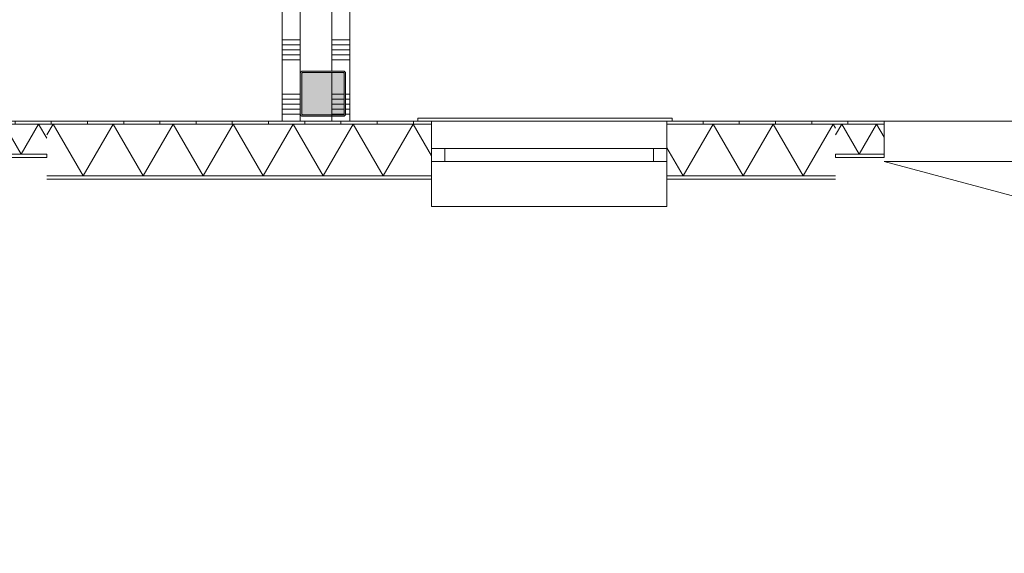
# Model space of a CAD drawing. Header units: millimetres. Extents: x -850 to 154668, y -80343 to 71019.
# Tile 7 of 147: x 15226 to 20664, y 14672 to 17622. Entities that reach past the tile are written whole.
import ezdxf

# ---------------------------------------------------------------- set-up
doc = ezdxf.new("R2010")
doc.units = ezdxf.units.MM
doc.header["$MEASUREMENT"] = 0
for name, color, linetype in [('New_21 Buitenwanden', 7, 'Continuous'), ('New_21 Buitenwanden Deuren', 7, 'Continuous'), ('New_21 Buitenwanden Doorsnede-arcering', 7, 'Continuous'), ('New_21 Buitenwanden Laagscheidingslijnen', 7, 'Continuous'), ('New_21 Buitenwanden Ramen', 7, 'Continuous'), ('New_22 NC Binnenwanden', 7, 'Continuous'), ('New_22 NC Binnenwanden Doorsnede-arcering', 7, 'Continuous'), ('New_23 Vloeren', 7, 'Continuous'), ('New_Z Ruimtefuncties Zone omranding', 7, 'Continuous'), ('S-COLS-____-OTLN.RVT S', 7, 'Continuous'), ('S-COLS-____-OTLN.RVT S 2D arcering', 7, 'Continuous')]:
    doc.layers.add(name, color=color, linetype=linetype)
pattern_1 = [(90, (0, 0), (-200, 0), [])]

# ---------------------------------------------------------------- blocks, each defined once
blk = doc.blocks.new('Slab_1_1', base_point=(0, 17060))
at = {"layer": 'New_23 Vloeren', "color": 7, "linetype": 'Continuous', "lineweight": 0, "flags": 128}
blk.add_lwpolyline([(0, 17060), (25600, 17060), (25600, 17539.8), (30060, 17539.8), (30060, 0), (44257.3, 0), (99110, 0), (99110, 26125), (78570.2, 26125), (78570.2, 30220), (61804.1, 30220), (61804.1, 33195.8), (50070.2, 33195.8), (50070.2, 36555.1), (42600, 36555.1), (42600, 38994.9), (31200.9, 38994.9), (31200.9, 49880), (25600, 49880), (25600, 70460), (0, 70460)], close=True, dxfattribs=at)
blk = doc.blocks.new('*X530')
at = {"layer": 'New_22 NC Binnenwanden Doorsnede-arcering', "color": 254, "linetype": 'Continuous', "lineweight": 0, "true_color": 0xe9ebeb}
for p, q in [((16950, 21709.7), (17050, 21709.7)), ((16950, 21682.3), (17050, 21682.3)), ((16950, 21654.9), (17050, 21654.9)), ((16950, 21627.4), (17050, 21627.4)), ((16950, 21600), (17050, 21600)), ((17025, 21409.7), (17050, 21409.7)), ((17025, 21382.3), (17050, 21382.3)), ((16950, 21327.4), (17050, 21327.4)), ((17025, 21354.9), (17050, 21354.9)), ((16950, 21300), (17050, 21300)), ((16950, 21109.7), (17050, 21109.7)), ((16950, 21082.3), (17050, 21082.3)), ((16950, 21054.9), (17050, 21054.9)), ((16950, 21027.4), (17050, 21027.4)), ((16950, 21000), (17050, 21000)), ((16950, 20809.7), (17050, 20809.7)), ((16950, 20782.3), (17050, 20782.3)), ((16950, 20754.9), (17050, 20754.9)), ((16950, 20727.4), (17050, 20727.4)), ((16950, 20700), (17050, 20700)), ((16950, 20509.7), (17050, 20509.7)), ((16950, 20482.3), (17050, 20482.3)), ((16950, 20454.9), (17050, 20454.9)), ((16950, 20427.4), (17050, 20427.4)), ((16950, 20400), (17050, 20400)), ((16950, 20209.7), (17050, 20209.7)), ((16950, 20182.3), (17050, 20182.3)), ((16950, 20154.9), (17050, 20154.9)), ((16950, 20127.4), (17050, 20127.4)), ((16950, 20100), (17050, 20100)), ((16950, 19909.7), (17050, 19909.7)), ((16950, 19882.3), (17050, 19882.3)), ((16950, 19854.9), (17050, 19854.9)), ((16950, 19827.4), (17050, 19827.4)), ((16950, 19800), (17050, 19800)), ((16950, 19609.7), (17050, 19609.7)), ((16950, 19582.3), (17050, 19582.3)), ((16950, 19554.9), (17050, 19554.9)), ((16950, 19527.4), (17050, 19527.4)), ((16950, 19500), (17050, 19500)), ((16950, 19309.7), (17050, 19309.7)), ((16950, 19282.3), (17050, 19282.3)), ((16950, 19254.9), (17050, 19254.9)), ((16950, 19227.4), (17050, 19227.4)), ((16950, 19200), (17050, 19200)), ((16950, 19009.7), (17050, 19009.7)), ((16950, 18982.3), (17050, 18982.3)), ((16950, 18954.9), (17050, 18954.9)), ((16950, 18927.4), (17050, 18927.4)), ((16950, 18900), (17050, 18900)), ((16950, 18709.7), (17050, 18709.7)), ((16950, 18682.3), (17050, 18682.3)), ((16950, 18654.9), (17050, 18654.9)), ((16950, 18627.4), (17050, 18627.4)), ((16950, 18600), (17050, 18600)), ((16950, 18409.7), (17050, 18409.7)), ((16950, 18382.3), (17050, 18382.3)), ((16950, 18354.9), (17050, 18354.9)), ((16950, 18327.4), (17050, 18327.4)), ((16950, 18300), (17050, 18300)), ((16950, 18109.7), (17050, 18109.7)), ((16950, 18082.3), (17050, 18082.3)), ((16950, 18054.9), (17050, 18054.9)), ((16950, 18027.4), (17050, 18027.4)), ((16950, 18000), (17050, 18000)), ((16950, 17809.7), (17050, 17809.7)), ((16950, 17782.3), (17050, 17782.3)), ((16950, 17754.9), (17050, 17754.9)), ((16950, 17727.4), (17050, 17727.4)), ((16950, 17700), (17050, 17700)), ((16950, 17509.7), (17050, 17509.7)), ((16950, 17482.3), (17050, 17482.3)), ((16950, 17454.9), (17050, 17454.9)), ((16950, 17427.4), (17050, 17427.4)), ((16950, 17400), (17050, 17400)), ((17025, 17209.7), (17050, 17209.7)), ((17025, 17182.3), (17050, 17182.3)), ((17025, 17154.9), (17050, 17154.9)), ((17024.6, 17100), (17050, 17100)), ((17025, 17127.4), (17050, 17127.4))]:
    blk.add_line(p, q, dxfattribs=at)
blk = doc.blocks.new('*X531')
at = {"layer": 'New_22 NC Binnenwanden Doorsnede-arcering', "color": 254, "linetype": 'Continuous', "lineweight": 0, "true_color": 0xe9ebeb}
for p, q in [((16950, 17209.7), (17017, 17209.7)), ((16950, 17182.3), (17017, 17182.3)), ((16950, 17154.9), (17017, 17154.9)), ((16950, 17127.4), (17017, 17127.4)), ((16950, 17100), (17016.6, 17100))]:
    blk.add_line(p, q, dxfattribs=at)
blk = doc.blocks.new('*X532')
at = {"layer": 'New_22 NC Binnenwanden Doorsnede-arcering', "color": 254, "linetype": 'Continuous', "lineweight": 0, "true_color": 0xe9ebeb}
for p, q in [((16950, 21409.7), (17017, 21409.7)), ((16950, 21382.3), (17017, 21382.3)), ((16950, 21354.9), (17017, 21354.9))]:
    blk.add_line(p, q, dxfattribs=at)
blk = doc.blocks.new('Wall_141_1', base_point=(17050, 21835))
at = {"layer": 'New_22 NC Binnenwanden', "color": 8, "linetype": 'Continuous', "lineweight": 0, "true_color": 0x778488, "flags": 128}
for points in [[(16950, 21735), (16950, 21585)], [(17050, 17060), (17050, 21735)], [(16950, 21577), (16950, 21343)], [(16950, 21335), (16950, 17335)], [(16950, 17327), (16950, 17093)], [(16950, 17085), (16950, 17060)], [(17050, 17060), (16950, 17060)]]:
    blk.add_lwpolyline(points, dxfattribs=at)
at = {"layer": 'New_22 NC Binnenwanden', "color": 8, "lineweight": 0, "true_color": 0x778488}
for name in ['*X530', '*X532', '*X531']:
    blk.add_blockref(name, (0, 0), dxfattribs=at)
blk = doc.blocks.new('*X718')
at = {"layer": 'New_21 Buitenwanden Doorsnede-arcering', "linetype": 'Continuous', "lineweight": 0, "true_color": 0xe9ebeb}
blk.add_hatch(color=254, dxfattribs=at).paths.add_polyline_path([(19950.8, 16877.9), (19800.8, 16877.9), (19800.8, 16877.8), (19950.8, 16877.8)])
blk = doc.blocks.new('*X719')
at = {"layer": 'New_21 Buitenwanden Doorsnede-arcering', "linetype": 'Continuous', "lineweight": 0, "true_color": 0xe9ebeb}
blk.add_hatch(color=254, dxfattribs=at).paths.add_polyline_path([(21450.8, 16877.9), (21300.8, 16877.9), (21300.8, 16877.8), (21450.8, 16877.8)])
blk = doc.blocks.new('*X720')
at = {"layer": 'New_21 Buitenwanden Doorsnede-arcering', "linetype": 'Continuous', "lineweight": 0, "true_color": 0xe9ebeb}
blk.add_hatch(color=254, dxfattribs=at).paths.add_polyline_path([(19950.8, 17045), (19800.8, 17045), (19800.8, 17044.9), (19950.8, 17044.9)])
blk = doc.blocks.new('*X721')
at = {"layer": 'New_21 Buitenwanden Doorsnede-arcering', "linetype": 'Continuous', "lineweight": 0, "true_color": 0xe9ebeb}
blk.add_hatch(color=254, dxfattribs=at).paths.add_polyline_path([(21450.8, 17045), (21300.8, 17045), (21300.8, 17044.9), (21450.8, 17044.9)])
blk = doc.blocks.new('*X722')
at = {"layer": 'New_21 Buitenwanden Doorsnede-arcering', "color": 254, "linetype": 'Continuous', "lineweight": 0, "true_color": 0xe9ebeb}
for p, q in [((19731.5, 16985.8), (19765.6, 17044.9)), ((19862, 16877.9), (19765.6, 17044.9)), ((19862, 16877.9), (19958.4, 17044.9)), ((20000, 16972.9), (19958.4, 17044.9))]:
    blk.add_line(p, q, dxfattribs=at)
blk = doc.blocks.new('*X723')
at = {"layer": 'New_21 Buitenwanden Doorsnede-arcering', "color": 254, "linetype": 'Continuous', "lineweight": 0, "true_color": 0xe9ebeb}
for p, q in [((21300, 17030.6), (21308.3, 17044.9)), ((21404.7, 16877.9), (21308.3, 17044.9)), ((21404.7, 16877.9), (21501.1, 17044.9)), ((21565, 16934.2), (21501.1, 17044.9))]:
    blk.add_line(p, q, dxfattribs=at)
blk = doc.blocks.new('D1 bl 22')
at = {"layer": 'New_21 Buitenwanden Deuren', "color": 1, "linetype": 'Continuous', "lineweight": 0}
for p, q in [((650, 0), (-605.7, 336.5)), ((650, 0), (-650, 0)), ((-650, -40.1), (-650, -72)), ((-650, -40.1), (-650, -72)), ((650, -40.1), (650, -72)), ((650, -40.1), (650, -72)), ((-650, -72), (-650, -207.1)), ((-650, -72), (-650, -207.1)), ((650, -72), (650, -207.1)), ((650, -72), (650, -207.1)), ((-650, -207.1), (-650, -222.2)), ((-650, -207.1), (-650, -222.2)), ((650, -207.1), (650, -222.2)), ((650, -207.1), (650, -222.2)), ((-650, -222.2), (-675, -222.2)), ((-650, -222.2), (-675, -222.2)), ((650, -222.2), (675, -222.2)), ((650, -222.2), (675, -222.2))]:
    blk.add_line(p, q, dxfattribs=at)
at = {"layer": 'New_21 Buitenwanden Deuren', "color": 9, "linetype": 'Continuous', "lineweight": 0}
for p, q in [((-650, -22), (-650, -40)), ((-650, -22), (-650, -40)), ((-650, -40), (-650, -40.1)), ((-650, -40), (-650, -40.1)), ((650, -22), (650, -40)), ((650, -22), (650, -40)), ((650, -40), (650, -40.1)), ((650, -40), (650, -40.1))]:
    blk.add_line(p, q, dxfattribs=at)
at = {"layer": 'New_21 Buitenwanden Deuren', "color": 1, "linetype": 'Continuous', "lineweight": 0}
blk.add_arc((650, 0), 1300, 165, 180, dxfattribs=at)
blk = doc.blocks.new('Wall_163_1', base_point=(19731.5, 17060))
at = {"layer": 'New_21 Buitenwanden Doorsnede-arcering', "linetype": 'Continuous', "lineweight": 0, "true_color": 0xe9ebeb}
h = blk.add_hatch(dxfattribs=at)
h.set_pattern_fill('930_Lijnen_vert_200_0001', color=254, style=0, pattern_type=2)
h.set_pattern_definition(pattern_1)
h.paths.add_polyline_path([(19731.5, 17060), (19731.5, 17045), (20000, 17045), (20000, 17060)])
h = blk.add_hatch(dxfattribs=at)
h.set_pattern_fill('930_Lijnen_vert_200_0001', color=254, style=0, pattern_type=2)
h.set_pattern_definition(pattern_1)
h.paths.add_polyline_path([(21300, 17060), (21300, 17045), (21565, 17045), (21565, 17060)])
at = {"layer": 'New_21 Buitenwanden', "color": 8, "linetype": 'Continuous', "lineweight": 0, "true_color": 0x778488}
for p, q in [((20000, 17060), (19975, 17060)), ((20000, 17044.9), (20000, 17060)), ((20000, 16909.8), (20000, 17044.9)), ((21300, 17060), (21325, 17060)), ((21300, 17044.9), (21300, 17060)), ((21300, 16909.8), (21300, 17044.9)), ((20000, 16877.9), (20000, 16909.8)), ((20000, 16877.8), (20000, 16877.9)), ((20000, 16859.8), (20000, 16877.8)), ((21300, 16877.9), (21300, 16909.8)), ((21300, 16877.8), (21300, 16877.9)), ((21300, 16859.8), (21300, 16877.8))]:
    blk.add_line(p, q, dxfattribs=at)
at = {"layer": 'New_21 Buitenwanden', "color": 8, "linetype": 'Continuous', "lineweight": 0, "true_color": 0x778488, "flags": 128}
for points in [[(20000, 17060), (19731.5, 17060)], [(21565, 17060), (21300, 17060)], [(19731.5, 16877.8), (19731.5, 16877.9)], [(19731.5, 16859.8), (19731.5, 16877.8)], [(19731.5, 16859.8), (20000, 16859.8)], [(21300, 16859.8), (21565, 16859.8)], [(21565, 16877.8), (21565, 16877.9)], [(21565, 16859.8), (21565, 16877.8)]]:
    blk.add_lwpolyline(points, dxfattribs=at)
at = {"layer": 'New_21 Buitenwanden Laagscheidingslijnen', "color": 8, "linetype": 'Continuous', "lineweight": 0, "true_color": 0x778488}
for p, q in [((20000, 17045), (19731.5, 17045)), ((20000, 17044.9), (19731.5, 17044.9)), ((21565, 17045), (21300, 17045)), ((21565, 17044.9), (21300, 17044.9)), ((19731.5, 16877.9), (20000, 16877.9)), ((19731.5, 16877.8), (20000, 16877.8)), ((21300, 16877.9), (21565, 16877.9)), ((21300, 16877.8), (21565, 16877.8))]:
    blk.add_line(p, q, dxfattribs=at)
at = {"layer": 'New_21 Buitenwanden', "color": 8, "lineweight": 0, "true_color": 0x778488}
for name in ['*X722', '*X720', '*X723', '*X721', '*X718', '*X719']:
    blk.add_blockref(name, (0, 0), dxfattribs=at)
at = {"layer": 'New_21 Buitenwanden Deuren', "color": 1, "linetype": 'Continuous', "lineweight": 0, "zscale": 1000, "rotation": 180}
blk.add_blockref('D1 bl 22', (20650, 16837.8), dxfattribs=at)
blk = doc.blocks.new('*X726')
at = {"layer": 'New_21 Buitenwanden Doorsnede-arcering', "linetype": 'Continuous', "lineweight": 0, "true_color": 0xe9ebeb}
for points in [[(15375.3, 16757.9), (15375.3, 16757.8), (15450.8, 16757.8), (15450.8, 16757.9)], [(15750.8, 16757.9), (15600.8, 16757.9), (15600.8, 16757.8), (15750.8, 16757.8)], [(16050.8, 16757.9), (15900.8, 16757.9), (15900.8, 16757.8), (16050.8, 16757.8)], [(16350.8, 16757.9), (16200.8, 16757.9), (16200.8, 16757.8), (16350.8, 16757.8)], [(16650.8, 16757.9), (16500.8, 16757.9), (16500.8, 16757.8), (16650.8, 16757.8)], [(16950.8, 16757.9), (16800.8, 16757.9), (16800.8, 16757.8), (16950.8, 16757.8)], [(17250.8, 16757.9), (17100.8, 16757.9), (17100.8, 16757.8), (17250.8, 16757.8)], [(17400.8, 16757.9), (17400.8, 16757.8), (17500, 16757.8), (17500, 16757.9)]]:
    blk.add_hatch(color=254, dxfattribs=at).paths.add_polyline_path(points)
blk = doc.blocks.new('*X727')
at = {"layer": 'New_21 Buitenwanden Doorsnede-arcering', "linetype": 'Continuous', "lineweight": 0, "true_color": 0xe9ebeb}
for points in [[(19050.8, 16757.9), (18900.8, 16757.9), (18900.8, 16757.8), (19050.8, 16757.8)], [(19350.8, 16757.9), (19200.8, 16757.9), (19200.8, 16757.8), (19350.8, 16757.8)], [(19650.8, 16757.9), (19500.8, 16757.9), (19500.8, 16757.8), (19650.8, 16757.8)]]:
    blk.add_hatch(color=254, dxfattribs=at).paths.add_polyline_path(points)
blk = doc.blocks.new('*X728')
at = {"layer": 'New_21 Buitenwanden Doorsnede-arcering', "linetype": 'Continuous', "lineweight": 0, "true_color": 0xe9ebeb}
for points in [[(15450.8, 17045), (15375.3, 17045), (15375.3, 17044.9), (15450.8, 17044.9)], [(15750.8, 17045), (15600.8, 17045), (15600.8, 17044.9), (15750.8, 17044.9)], [(16050.8, 17045), (15900.8, 17045), (15900.8, 17044.9), (16050.8, 17044.9)], [(16350.8, 17045), (16200.8, 17045), (16200.8, 17044.9), (16350.8, 17044.9)], [(16650.8, 17045), (16500.8, 17045), (16500.8, 17044.9), (16650.8, 17044.9)], [(16950.8, 17045), (16800.8, 17045), (16800.8, 17044.9), (16950.8, 17044.9)], [(17250.8, 17045), (17100.8, 17045), (17100.8, 17044.9), (17250.8, 17044.9)], [(17500, 17045), (17400.8, 17045), (17400.8, 17044.9), (17500, 17044.9)]]:
    blk.add_hatch(color=254, dxfattribs=at).paths.add_polyline_path(points)
blk = doc.blocks.new('*X729')
at = {"layer": 'New_21 Buitenwanden Doorsnede-arcering', "linetype": 'Continuous', "lineweight": 0, "true_color": 0xe9ebeb}
for points in [[(19050.8, 17045), (18900.8, 17045), (18900.8, 17044.9), (19050.8, 17044.9)], [(19350.8, 17045), (19200.8, 17045), (19200.8, 17044.9), (19350.8, 17044.9)], [(19650.8, 17045), (19500.8, 17045), (19500.8, 17044.9), (19650.8, 17044.9)]]:
    blk.add_hatch(color=254, dxfattribs=at).paths.add_polyline_path(points)
blk = doc.blocks.new('*X730')
at = {"layer": 'New_21 Buitenwanden Doorsnede-arcering', "color": 254, "linetype": 'Continuous', "lineweight": 0, "true_color": 0xe9ebeb}
for p, q in [((15375.3, 16984.7), (15410.1, 17044.9)), ((15575.8, 16757.9), (15410.1, 17044.9)), ((15575.8, 16757.9), (15741.5, 17044.9)), ((15907.2, 16757.9), (15741.5, 17044.9)), ((15907.2, 16757.9), (16072.9, 17044.9)), ((16238.6, 16757.9), (16072.9, 17044.9)), ((16238.6, 16757.9), (16404.3, 17044.9)), ((16570, 16757.9), (16404.3, 17044.9)), ((16570, 16757.9), (16735.7, 17044.9)), ((16901.4, 16757.9), (16735.7, 17044.9)), ((16901.4, 16757.9), (17067.1, 17044.9)), ((17232.8, 16757.9), (17067.1, 17044.9)), ((17232.8, 16757.9), (17398.5, 17044.9)), ((17500, 16869), (17398.5, 17044.9))]:
    blk.add_line(p, q, dxfattribs=at)
blk = doc.blocks.new('*X731')
at = {"layer": 'New_21 Buitenwanden Doorsnede-arcering', "color": 254, "linetype": 'Continuous', "lineweight": 0, "true_color": 0xe9ebeb}
for p, q in [((18889.7, 16757.9), (19055.4, 17044.9)), ((19221.1, 16757.9), (19055.4, 17044.9)), ((19221.1, 16757.9), (19386.8, 17044.9)), ((19552.5, 16757.9), (19386.8, 17044.9)), ((19552.5, 16757.9), (19718.2, 17044.9)), ((19731.5, 17022), (19718.2, 17044.9)), ((18889.7, 16757.9), (18800, 16913.3))]:
    blk.add_line(p, q, dxfattribs=at)
blk = doc.blocks.new('R1 22_7')
at = {"layer": 'New_21 Buitenwanden Ramen', "color": 1, "linetype": 'Continuous', "lineweight": 0}
for p, q in [((-725, 150.2), (-725, 168.2)), ((-725, 168.2), (680, 168.2)), ((680, 168.2), (680, 150.2)), ((-650, 150.2), (-680, 150.2)), ((-650, 150.2), (-680, 150.2)), ((-650, 135.2), (-650, 150.2)), ((-650, 135.2), (-650, 150.2)), ((-650, 0), (-650, 135.1)), ((-650, 0), (-650, 135.1)), ((650, 135.2), (650, 150.2)), ((650, 135.2), (650, 150.2)), ((650, 150.2), (680, 150.2)), ((650, 150.2), (680, 150.2)), ((650, 0), (650, 135.1)), ((650, 0), (650, 135.1)), ((-650, 0), (-577, 0)), ((-650, -72), (-650, 0)), ((-650, -72), (-650, 0)), ((-577, 0), (-577, -72)), ((-577, 0), (577, 0)), ((577, -72), (577, 0)), ((577, 0), (650, 0)), ((650, -72), (650, 0)), ((650, -72), (650, 0)), ((-577, -72), (-650, -72)), ((-650, -152), (-650, -72)), ((577, -72), (-577, -72)), ((650, -72), (577, -72)), ((650, -152), (650, -72)), ((-650, -170), (-650, -320)), ((650, -320), (650, -170)), ((-650, -320), (650, -320))]:
    blk.add_line(p, q, dxfattribs=at)
at = {"layer": 'New_21 Buitenwanden Ramen', "color": 9, "linetype": 'Continuous', "lineweight": 0}
for p, q in [((-650, 150.2), (650, 150.2)), ((-650, 135.1), (-650, 135.2)), ((-650, 135.1), (-650, 135.2)), ((650, 135.1), (650, 135.2)), ((650, 135.1), (650, 135.2)), ((-650, -170), (-650, -152)), ((650, -170), (650, -152))]:
    blk.add_line(p, q, dxfattribs=at)
blk = doc.blocks.new('Wall_164_1', base_point=(15375.3, 17060))
at = {"layer": 'New_21 Buitenwanden Doorsnede-arcering', "linetype": 'Continuous', "lineweight": 0, "true_color": 0xe9ebeb}
h = blk.add_hatch(dxfattribs=at)
h.set_pattern_fill('930_Lijnen_vert_200_0001', color=254, style=0, pattern_type=2)
h.set_pattern_definition(pattern_1)
h.paths.add_polyline_path([(15375.3, 17045), (17500, 17045), (17500, 17060), (15375.3, 17060)])
h = blk.add_hatch(dxfattribs=at)
h.set_pattern_fill('930_Lijnen_vert_200_0001', color=254, style=0, pattern_type=2)
h.set_pattern_definition(pattern_1)
h.paths.add_polyline_path([(19731.5, 17060), (18800, 17060), (18800, 17045), (19731.5, 17045)])
at = {"layer": 'New_21 Buitenwanden', "color": 8, "linetype": 'Continuous', "lineweight": 0, "true_color": 0x778488}
for p, q in [((17500, 17060), (17470, 17060)), ((17500, 17045), (17500, 17060)), ((17500, 17044.9), (17500, 17045)), ((17500, 16909.8), (17500, 17044.9)), ((18800, 17060), (18830, 17060)), ((18800, 17045), (18800, 17060)), ((18800, 17044.9), (18800, 17045)), ((18800, 16909.8), (18800, 17044.9)), ((17500, 16837.8), (17500, 16909.8)), ((18800, 16837.8), (18800, 16909.8)), ((17500, 16757.8), (17500, 16837.8)), ((18800, 16757.8), (18800, 16837.8)), ((17500, 16739.8), (17500, 16757.8)), ((18800, 16739.8), (18800, 16757.8))]:
    blk.add_line(p, q, dxfattribs=at)
at = {"layer": 'New_21 Buitenwanden', "color": 8, "linetype": 'Continuous', "lineweight": 0, "true_color": 0x778488, "flags": 128}
for points in [[(17500, 17060), (15375.3, 17060)], [(19731.5, 17060), (18800, 17060)], [(15375.3, 16739.8), (17500, 16739.8)], [(18800, 16739.8), (19731.5, 16739.8)]]:
    blk.add_lwpolyline(points, dxfattribs=at)
at = {"layer": 'New_21 Buitenwanden Laagscheidingslijnen', "color": 8, "linetype": 'Continuous', "lineweight": 0, "true_color": 0x778488}
for p, q in [((17500, 17045), (15375.3, 17045)), ((17500, 17044.9), (15375.3, 17044.9)), ((19731.5, 17045), (18800, 17045)), ((19731.5, 17044.9), (18800, 17044.9)), ((15375.3, 16757.9), (17500, 16757.9)), ((15375.3, 16757.8), (17500, 16757.8)), ((18800, 16757.9), (19731.5, 16757.9)), ((18800, 16757.8), (19731.5, 16757.8))]:
    blk.add_line(p, q, dxfattribs=at)
at = {"layer": 'New_21 Buitenwanden', "color": 8, "lineweight": 0, "true_color": 0x778488}
for name in ['*X728', '*X730', '*X731', '*X729', '*X726', '*X727']:
    blk.add_blockref(name, (0, 0), dxfattribs=at)
at = {"layer": 'New_21 Buitenwanden Ramen', "color": 1, "linetype": 'Continuous', "lineweight": 0, "zscale": 1000}
blk.add_blockref('R1 22_7', (18150, 16909.8), dxfattribs=at)
blk = doc.blocks.new('*X734')
at = {"layer": 'New_21 Buitenwanden Doorsnede-arcering', "linetype": 'Continuous', "lineweight": 0, "true_color": 0xe9ebeb}
blk.add_hatch(color=254, dxfattribs=at).paths.add_polyline_path([(13524.8, 16877.9), (13524.8, 16877.8), (13650.8, 16877.8), (13650.8, 16877.9)])
blk = doc.blocks.new('*X735')
at = {"layer": 'New_21 Buitenwanden Doorsnede-arcering', "linetype": 'Continuous', "lineweight": 0, "true_color": 0xe9ebeb}
for points in [[(15100.3, 16877.9), (15100.3, 16877.8), (15150.8, 16877.8), (15150.8, 16877.9)], [(15300.8, 16877.9), (15300.8, 16877.8), (15375.3, 16877.8), (15375.3, 16877.9)]]:
    blk.add_hatch(color=254, dxfattribs=at).paths.add_polyline_path(points)
blk = doc.blocks.new('*X736')
at = {"layer": 'New_21 Buitenwanden Doorsnede-arcering', "linetype": 'Continuous', "lineweight": 0, "true_color": 0xe9ebeb}
blk.add_hatch(color=254, dxfattribs=at).paths.add_polyline_path([(13650.8, 17045), (13524.8, 17045), (13524.8, 17044.9), (13650.8, 17044.9)])
blk = doc.blocks.new('*X737')
at = {"layer": 'New_21 Buitenwanden Doorsnede-arcering', "linetype": 'Continuous', "lineweight": 0, "true_color": 0xe9ebeb}
for points in [[(15150.8, 17045), (15100.3, 17045), (15100.3, 17044.9), (15150.8, 17044.9)], [(15375.3, 17045), (15300.8, 17045), (15300.8, 17044.9), (15375.3, 17044.9)]]:
    blk.add_hatch(color=254, dxfattribs=at).paths.add_polyline_path(points)
blk = doc.blocks.new('*X738')
at = {"layer": 'New_21 Buitenwanden Doorsnede-arcering', "color": 254, "linetype": 'Continuous', "lineweight": 0, "true_color": 0xe9ebeb}
for p, q in [((13524.8, 16923.6), (13594.9, 17044.9)), ((13691.3, 16877.9), (13594.9, 17044.9)), ((13691.3, 16877.9), (13787.7, 17044.9)), ((13800.3, 17023.1), (13787.7, 17044.9))]:
    blk.add_line(p, q, dxfattribs=at)
blk = doc.blocks.new('*X739')
at = {"layer": 'New_21 Buitenwanden Doorsnede-arcering', "color": 254, "linetype": 'Continuous', "lineweight": 0, "true_color": 0xe9ebeb}
for p, q in [((15100.3, 16980.4), (15137.5, 17044.9)), ((15234, 16877.9), (15137.5, 17044.9)), ((15234, 16877.9), (15330.4, 17044.9)), ((15375.3, 16967.1), (15330.4, 17044.9))]:
    blk.add_line(p, q, dxfattribs=at)
blk = doc.blocks.new('Wall_165_1', base_point=(13524.8, 17060))
at = {"layer": 'New_21 Buitenwanden Doorsnede-arcering', "linetype": 'Continuous', "lineweight": 0, "true_color": 0xe9ebeb}
h = blk.add_hatch(dxfattribs=at)
h.set_pattern_fill('930_Lijnen_vert_200_0001', color=254, style=0, pattern_type=2)
h.set_pattern_definition(pattern_1)
h.paths.add_polyline_path([(13524.8, 17060), (13524.8, 17045), (13800.3, 17045), (13800.3, 17060)])
h = blk.add_hatch(dxfattribs=at)
h.set_pattern_fill('930_Lijnen_vert_200_0001', color=254, style=0, pattern_type=2)
h.set_pattern_definition(pattern_1)
h.paths.add_polyline_path([(15100.3, 17060), (15100.3, 17045), (15375.3, 17045), (15375.3, 17060)])
at = {"layer": 'New_21 Buitenwanden', "color": 8, "linetype": 'Continuous', "lineweight": 0, "true_color": 0x778488}
for p, q in [((13800.3, 17060), (13775.3, 17060)), ((13800.3, 17044.9), (13800.3, 17060)), ((13800.3, 16909.8), (13800.3, 17044.9)), ((15100.3, 17060), (15125.3, 17060)), ((15100.3, 17044.9), (15100.3, 17060)), ((15100.3, 16909.8), (15100.3, 17044.9)), ((13800.3, 16877.9), (13800.3, 16909.8)), ((13800.3, 16877.8), (13800.3, 16877.9)), ((13800.3, 16859.8), (13800.3, 16877.8)), ((15100.3, 16877.9), (15100.3, 16909.8)), ((15100.3, 16877.8), (15100.3, 16877.9)), ((15100.3, 16859.8), (15100.3, 16877.8))]:
    blk.add_line(p, q, dxfattribs=at)
at = {"layer": 'New_21 Buitenwanden', "color": 8, "linetype": 'Continuous', "lineweight": 0, "true_color": 0x778488, "flags": 128}
for points in [[(13800.3, 17060), (13524.8, 17060)], [(15375.3, 17060), (15100.3, 17060)], [(13524.8, 16877.8), (13524.8, 16877.9)], [(13524.8, 16859.8), (13524.8, 16877.8)], [(13524.8, 16859.8), (13800.3, 16859.8)], [(15100.3, 16859.8), (15375.3, 16859.8)], [(15375.3, 16877.8), (15375.3, 16877.9)], [(15375.3, 16859.8), (15375.3, 16877.8)]]:
    blk.add_lwpolyline(points, dxfattribs=at)
at = {"layer": 'New_21 Buitenwanden Laagscheidingslijnen', "color": 8, "linetype": 'Continuous', "lineweight": 0, "true_color": 0x778488}
for p, q in [((13800.3, 17045), (13524.8, 17045)), ((13800.3, 17044.9), (13524.8, 17044.9)), ((15375.3, 17045), (15100.3, 17045)), ((15375.3, 17044.9), (15100.3, 17044.9)), ((13524.8, 16877.9), (13800.3, 16877.9)), ((13524.8, 16877.8), (13800.3, 16877.8)), ((15100.3, 16877.9), (15375.3, 16877.9)), ((15100.3, 16877.8), (15375.3, 16877.8))]:
    blk.add_line(p, q, dxfattribs=at)
at = {"layer": 'New_21 Buitenwanden', "color": 8, "lineweight": 0, "true_color": 0x778488}
for name in ['*X736', '*X738', '*X737', '*X739', '*X734', '*X735']:
    blk.add_blockref(name, (0, 0), dxfattribs=at)
at = {"layer": 'New_21 Buitenwanden Deuren', "color": 1, "linetype": 'Continuous', "lineweight": 0, "zscale": 1000, "rotation": 180}
blk.add_blockref('D1 bl 22', (14450.3, 16837.8), dxfattribs=at)
blk = doc.blocks.new('Column 158[158]_1', base_point=(0.5, 3))
at = {"layer": 'S-COLS-____-OTLN.RVT S 2D arcering', "linetype": 'Continuous', "lineweight": 0, "true_color": 0x778488}
h = blk.add_hatch(color=8, dxfattribs=at)
h.paths.add_polyline_path([(16775.5, 17101), (16776.5, 17096), (16779.3, 17091.8), (16783.5, 17088.9), (16788.5, 17088), (17012.5, 17088), (17017.5, 17088.9), (17021.7, 17091.8), (17024.5, 17096), (17025.5, 17101), (17025.5, 17325), (17024.5, 17329.9), (17021.7, 17334.1), (17017.5, 17337), (17012.5, 17338), (16788.5, 17338), (16783.5, 17337), (16779.3, 17334.1), (16776.5, 17329.9), (16775.5, 17325)])
h.paths.add_polyline_path([(17012.5, 17096), (16788.5, 17096), (16786.6, 17096.3), (16785, 17097.4), (16783.9, 17099), (16783.5, 17101), (16783.5, 17325), (16783.9, 17326.9), (16785, 17328.5), (16786.6, 17329.6), (16788.5, 17330), (17012.5, 17330), (17014.4, 17329.6), (17016.1, 17328.5), (17017.1, 17326.9), (17017.5, 17325), (17017.5, 17101), (17017.1, 17099), (17016.1, 17097.4), (17014.4, 17096.3)], flags=0)
blk.add_hatch(color=8, dxfattribs=at).paths.add_polyline_path([(17012.5, 17330), (16788.5, 17330), (16786.6, 17329.6), (16785, 17328.5), (16783.9, 17326.9), (16783.5, 17325), (16783.5, 17101), (16783.9, 17099), (16785, 17097.4), (16786.6, 17096.3), (16788.5, 17096), (17012.5, 17096), (17014.4, 17096.3), (17016.1, 17097.4), (17017.1, 17099), (17017.5, 17101), (17017.5, 17325), (17017.1, 17326.9), (17016.1, 17328.5), (17014.4, 17329.6)])
at = {"layer": 'S-COLS-____-OTLN.RVT S', "color": 1, "linetype": 'Continuous', "lineweight": 0}
for p, q in [((16776.5, 17329.9), (16775.5, 17325)), ((16775.5, 17325), (16775.5, 17101)), ((16779.3, 17334.1), (16776.5, 17329.9)), ((16783.5, 17337), (16779.3, 17334.1)), ((16788.5, 17338), (16783.5, 17337)), ((16783.5, 17325), (16783.9, 17326.9)), ((16783.5, 17101), (16783.5, 17325)), ((16783.9, 17326.9), (16785, 17328.5)), ((16785, 17328.5), (16786.6, 17329.6)), ((16786.6, 17329.6), (16788.5, 17330)), ((17012.5, 17338), (16788.5, 17338)), ((16788.5, 17330), (17012.5, 17330)), ((17017.5, 17337), (17012.5, 17338)), ((17012.5, 17330), (17014.4, 17329.6)), ((17014.4, 17329.6), (17016.1, 17328.5)), ((17016.1, 17328.5), (17017.1, 17326.9)), ((17017.1, 17326.9), (17017.5, 17325)), ((17021.7, 17334.1), (17017.5, 17337)), ((17017.5, 17325), (17017.5, 17101)), ((17024.5, 17329.9), (17021.7, 17334.1)), ((17025.5, 17325), (17024.5, 17329.9)), ((17025.5, 17101), (17025.5, 17325)), ((16775.5, 17101), (16776.5, 17096)), ((16776.5, 17096), (16779.3, 17091.8)), ((16779.3, 17091.8), (16783.5, 17088.9)), ((16783.9, 17099), (16783.5, 17101)), ((16783.5, 17088.9), (16788.5, 17088)), ((16785, 17097.4), (16783.9, 17099)), ((16786.6, 17096.3), (16785, 17097.4)), ((16788.5, 17096), (16786.6, 17096.3)), ((17012.5, 17096), (16788.5, 17096)), ((16788.5, 17088), (17012.5, 17088)), ((17014.4, 17096.3), (17012.5, 17096)), ((17012.5, 17088), (17017.5, 17088.9)), ((17016.1, 17097.4), (17014.4, 17096.3)), ((17017.1, 17099), (17016.1, 17097.4)), ((17017.5, 17101), (17017.1, 17099)), ((17017.5, 17088.9), (17021.7, 17091.8)), ((17021.7, 17091.8), (17024.5, 17096)), ((17024.5, 17096), (17025.5, 17101))]:
    blk.add_line(p, q, dxfattribs=at)
blk = doc.blocks.new('*X2428')
at = {"layer": 'New_22 NC Binnenwanden Doorsnede-arcering', "color": 254, "linetype": 'Continuous', "lineweight": 0, "true_color": 0xe9ebeb}
for p, q in [((16675, 17509.7), (16762, 17509.7)), ((16675, 17482.3), (16762, 17482.3)), ((16762, 17509.7), (16775, 17509.7)), ((16762, 17482.3), (16775, 17482.3)), ((16675, 17454.9), (16762, 17454.9)), ((16675, 17427.4), (16762, 17427.4)), ((16762, 17454.9), (16775, 17454.9)), ((16762, 17427.4), (16775, 17427.4)), ((16675, 17400), (16762, 17400)), ((16762, 17400), (16775, 17400)), ((16675, 17209.7), (16762, 17209.7)), ((16762, 17209.7), (16775, 17209.7)), ((16675, 17182.3), (16762, 17182.3)), ((16675, 17154.9), (16762, 17154.9)), ((16762, 17182.3), (16775, 17182.3)), ((16762, 17154.9), (16775, 17154.9)), ((16675, 17127.4), (16762, 17127.4)), ((16675, 17100), (16762, 17100)), ((16762, 17127.4), (16775, 17127.4)), ((16762, 17100), (16775, 17100))]:
    blk.add_line(p, q, dxfattribs=at)
blk = doc.blocks.new('Wall_480_1', base_point=(16675, 24500))
at = {"layer": 'New_22 NC Binnenwanden', "color": 8, "linetype": 'Continuous', "lineweight": 0, "true_color": 0x778488, "flags": 128}
for points in [[(16675, 24500), (16675, 17060)], [(16775, 17319), (16775, 21351)], [(16775, 17060), (16775, 17101)], [(16775, 17060), (16675, 17060)]]:
    blk.add_lwpolyline(points, dxfattribs=at)
at = {"layer": 'New_22 NC Binnenwanden', "color": 8, "lineweight": 0, "true_color": 0x778488}
blk.add_blockref('*X2428', (0, 0), dxfattribs=at)

msp = doc.modelspace()

# ---------------------------------------------------------------- linework, layer by layer
at = {"layer": 'New_Z Ruimtefuncties Zone omranding', "color": 231, "linetype": 'Continuous', "lineweight": 0, "true_color": 0xf9acba, "flags": 128}
msp.add_lwpolyline([(8850, 17060), (16675, 17060), (16675, 24500), (9450, 24500), (9450, 24089.5), (8850, 24089.5)], close=True, dxfattribs=at)
at = {"layer": 'New_Z Ruimtefuncties Zone omranding', "color": 13, "linetype": 'Continuous', "lineweight": 0, "true_color": 0xf14e6a, "flags": 128}
msp.add_lwpolyline([(25600, 24500), (16775, 24500), (16775, 21610), (17050, 21610), (17050, 17060), (25555, 17060), (25555, 21585), (25600, 21585)], close=True, dxfattribs=at)

# ---------------------------------------------------------------- block references
at = {"layer": 'New_21 Buitenwanden', "color": 8, "lineweight": 0, "true_color": 0x778488}
for name, p in [('Wall_164_1', (15375.3, 17060)), ('Wall_165_1', (13524.8, 17060)), ('Wall_163_1', (19731.5, 17060))]:
    msp.add_blockref(name, p, dxfattribs=at)
at = {"layer": 'New_22 NC Binnenwanden', "color": 8, "lineweight": 0, "true_color": 0x778488}
for name, p in [('Wall_480_1', (16675, 24500)), ('Wall_141_1', (17050, 21835))]:
    msp.add_blockref(name, p, dxfattribs=at)
at = {"layer": 'New_23 Vloeren', "color": 7, "linetype": 'Continuous', "lineweight": 0}
msp.add_blockref('Slab_1_1', (0, 17060), dxfattribs=at)
at = {"layer": 'S-COLS-____-OTLN.RVT S', "color": 1, "linetype": 'Continuous', "lineweight": 0}
msp.add_blockref('Column 158[158]_1', (0.5, 3), dxfattribs=at)

doc.saveas('drawing.dxf')
